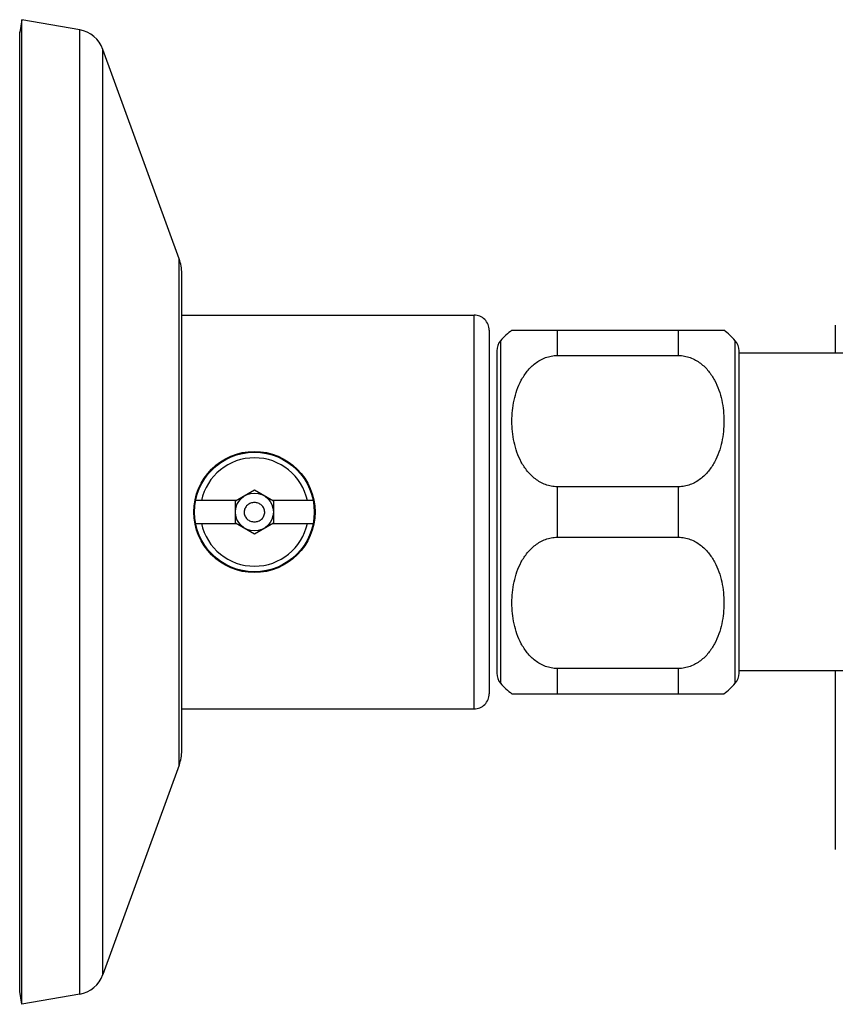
# Model space of a CAD drawing. Header units: millimetres. Extents: x 53 to 508, y -121 to 204.
# Tile 15 of 18: x 334 to 388, y 139 to 204. Entities that reach past the tile are written whole.
import ezdxf

# ---------------------------------------------------------------- set-up
doc = ezdxf.new("R2010")
doc.units = ezdxf.units.MM
doc.header["$LTSCALE"] = 23.1
doc.layers.get('0').update_dxf_attribs({"linetype": 'CONTINUOUS'})

msp = doc.modelspace()

# ---------------------------------------------------------------- linework, layer by layer
at = {"color": 7, "linetype": 'CONTINUOUS'}
for p, q in [((334.178, 204.49), (334.028, 203.64)), ((334.178, 139.49), (334.178, 204.49)), ((337.99, 203.818), (334.178, 204.49)), ((334.028, 140.341), (334.028, 203.698)), ((334.038, 203.698), (334.028, 203.698)), ((344.559, 188.696), (339.522, 202.533)), ((344.728, 156.243), (344.728, 187.738)), ((344.728, 184.99), (364.028, 184.99)), ((365.028, 183.99), (365.028, 159.99)), ((366.528, 183.99), (380.528, 183.99)), ((387.883, 184.326), (387.883, 182.468)), ((365.528, 182.636), (365.528, 161.345)), ((369.528, 182.321), (377.528, 182.321)), ((381.528, 161.345), (381.528, 182.636)), ((388.866, 182.468), (381.528, 182.468)), ((377.528, 173.66), (369.528, 173.66)), ((345.893, 173.538), (345.839, 173.538)), ((349.528, 173.434), (348.278, 172.712)), ((350.778, 172.712), (349.528, 173.434)), ((353.216, 173.538), (353.162, 173.538)), ((348.327, 172.74), (345.649, 172.74)), ((348.278, 171.269), (348.278, 172.712)), ((353.406, 172.74), (350.728, 172.74)), ((350.778, 172.712), (350.778, 171.269)), ((345.649, 171.24), (348.327, 171.24)), ((348.278, 171.269), (349.528, 170.547)), ((349.528, 170.547), (350.778, 171.269)), ((350.728, 171.24), (353.406, 171.24)), ((369.528, 170.321), (377.528, 170.321)), ((345.986, 170.241), (345.93, 170.241)), ((353.125, 170.241), (353.069, 170.241)), ((377.528, 161.66), (369.528, 161.66)), ((388.866, 161.513), (381.528, 161.513)), ((387.883, 161.513), (387.883, 149.71)), ((366.528, 159.99), (380.528, 159.99)), ((344.728, 158.99), (364.028, 158.99)), ((344.559, 155.285), (339.522, 141.448)), ((334.178, 139.49), (334.028, 140.341)), ((337.99, 140.163), (334.178, 139.49))]:
    msp.add_line(p, q, dxfattribs=at)
at = {"color": 9, "linetype": 'CONTINUOUS'}
for p, q in [((337.99, 140.163), (337.99, 203.818)), ((339.522, 141.448), (339.522, 202.533)), ((344.559, 155.285), (344.559, 188.696)), ((364.028, 158.99), (364.028, 184.99)), ((369.528, 182.321), (369.528, 183.99)), ((377.528, 182.321), (377.528, 183.99)), ((365.778, 183.298), (365.778, 160.683)), ((381.278, 160.683), (381.278, 183.298)), ((369.528, 170.321), (369.528, 173.66)), ((377.528, 170.321), (377.528, 173.66)), ((369.528, 159.99), (369.528, 161.66)), ((377.528, 159.99), (377.528, 161.66))]:
    msp.add_line(p, q, dxfattribs=at)
at = {"color": 7, "linetype": 'CONTINUOUS'}
for radius in [4, 3.95, 1.25]:
    msp.add_circle((349.528, 171.99), radius, dxfattribs=at)
for centre, radius, start, end in [((337.643, 201.849), 2, 20, 80), ((341.928, 187.738), 2.8, 359.99999, 19.99999), ((364.028, 183.99), 1, 359.99971, 90), ((369.528, 179.99), 5, 126.8699, 138.59038), ((377.528, 179.99), 5, 41.40962, 53.1301), ((366.528, 182.636), 1, 138.59039, 180.00001), ((380.528, 182.636), 1, 359.99999, 41.40961), ((366.528, 161.345), 1, 180, 221.40961), ((380.528, 161.345), 1, 318.59038, 0.00001), ((369.528, 163.99), 5, 221.40962, 233.1301), ((377.528, 163.99), 5, 306.8699, 318.59038), ((364.028, 159.99), 1, 270, 0.00029), ((341.928, 156.243), 2.8, 340.00001, 0.00001), ((337.643, 142.132), 2, 280, 340)]:
    msp.add_arc(centre, radius, start, end, dxfattribs=at)
at = {"color": 9, "linetype": 'CONTINUOUS'}
for start, end in [(12.10051, 167.89949), (192.10051, 347.89949)]:
    msp.add_arc((349.528, 171.99), 3.578, start, end, dxfattribs=at)
at = {"color": 7, "linetype": 'CONTINUOUS'}
for points, knots in [([(369.528, 173.66), (369.394, 173.66), (369.129, 173.684), (368.747, 173.789), (368.392, 173.952), (368.073, 174.163), (367.79, 174.41), (367.463, 174.773), (367.134, 175.278), (366.85, 175.93), (366.66, 176.607), (366.551, 177.296), (366.516, 177.99), (366.551, 178.685), (366.66, 179.374), (366.85, 180.051), (367.134, 180.703), (367.463, 181.208), (367.79, 181.571), (368.073, 181.818), (368.392, 182.029), (368.747, 182.192), (369.129, 182.297), (369.394, 182.321), (369.528, 182.321)], [0, 0, 0, 0, 0.034275, 0.068217, 0.101601, 0.134347, 0.166478, 0.19807, 0.259933, 0.320677, 0.380753, 0.440458, 0.5, 0.559542, 0.619247, 0.679323, 0.740067, 0.80193, 0.833522, 0.865653, 0.898399, 0.931783, 0.965725, 1, 1, 1, 1]), ([(377.528, 182.321), (377.661, 182.321), (377.926, 182.297), (378.308, 182.192), (378.663, 182.029), (378.982, 181.818), (379.265, 181.571), (379.592, 181.208), (379.921, 180.703), (380.205, 180.051), (380.395, 179.374), (380.504, 178.685), (380.539, 177.99), (380.504, 177.296), (380.395, 176.607), (380.205, 175.93), (379.921, 175.278), (379.592, 174.773), (379.265, 174.41), (378.982, 174.163), (378.663, 173.952), (378.308, 173.789), (377.926, 173.684), (377.661, 173.66), (377.528, 173.66)], [0, 0, 0, 0, 0.034275, 0.068217, 0.101601, 0.134347, 0.166478, 0.19807, 0.259933, 0.320677, 0.380753, 0.440458, 0.5, 0.559542, 0.619247, 0.679323, 0.740067, 0.80193, 0.833522, 0.865653, 0.898399, 0.931783, 0.965725, 1, 1, 1, 1]), ([(350.208, 171.99), (350.207, 172.033), (350.196, 172.118), (350.153, 172.239), (350.086, 172.348), (349.998, 172.442), (349.895, 172.518), (349.741, 172.592), (349.528, 172.63), (349.314, 172.592), (349.16, 172.518), (349.057, 172.442), (348.969, 172.348), (348.902, 172.239), (348.859, 172.118), (348.848, 172.033), (348.847, 171.99)], [0, 0, 0, 0, 0.062565, 0.125111, 0.187644, 0.250175, 0.31272, 0.375289, 0.5, 0.624711, 0.68728, 0.749825, 0.812356, 0.874889, 0.937435, 1, 1, 1, 1]), ([(348.847, 171.99), (348.846, 171.947), (348.854, 171.859), (348.894, 171.734), (348.96, 171.62), (349.047, 171.522), (349.152, 171.443), (349.309, 171.366), (349.528, 171.326), (349.746, 171.366), (349.903, 171.443), (350.008, 171.522), (350.095, 171.62), (350.161, 171.734), (350.201, 171.859), (350.209, 171.947), (350.208, 171.99)], [0, 0, 0, 0, 0.062556, 0.125113, 0.187665, 0.250214, 0.312769, 0.375337, 0.5, 0.624663, 0.687231, 0.749786, 0.812335, 0.874887, 0.937444, 1, 1, 1, 1]), ([(369.528, 161.66), (369.394, 161.66), (369.129, 161.684), (368.747, 161.789), (368.392, 161.952), (368.073, 162.163), (367.79, 162.41), (367.463, 162.773), (367.134, 163.278), (366.85, 163.93), (366.66, 164.607), (366.551, 165.296), (366.516, 165.99), (366.551, 166.685), (366.66, 167.374), (366.85, 168.051), (367.134, 168.703), (367.463, 169.208), (367.79, 169.571), (368.073, 169.818), (368.392, 170.029), (368.747, 170.192), (369.129, 170.297), (369.394, 170.321), (369.528, 170.321)], [0, 0, 0, 0, 0.034275, 0.068217, 0.101601, 0.134347, 0.166478, 0.19807, 0.259933, 0.320677, 0.380753, 0.440458, 0.5, 0.559542, 0.619247, 0.679323, 0.740067, 0.80193, 0.833522, 0.865653, 0.898399, 0.931783, 0.965725, 1, 1, 1, 1]), ([(377.528, 170.321), (377.661, 170.321), (377.926, 170.297), (378.308, 170.192), (378.663, 170.029), (378.982, 169.818), (379.265, 169.571), (379.592, 169.208), (379.921, 168.703), (380.205, 168.051), (380.395, 167.374), (380.504, 166.685), (380.539, 165.99), (380.504, 165.296), (380.395, 164.607), (380.205, 163.93), (379.921, 163.278), (379.592, 162.773), (379.265, 162.41), (378.982, 162.163), (378.663, 161.952), (378.308, 161.789), (377.926, 161.684), (377.661, 161.66), (377.528, 161.66)], [0, 0, 0, 0, 0.034275, 0.068217, 0.101601, 0.134347, 0.166478, 0.19807, 0.259933, 0.320677, 0.380753, 0.440458, 0.5, 0.559542, 0.619247, 0.679323, 0.740067, 0.80193, 0.833522, 0.865653, 0.898399, 0.931783, 0.965725, 1, 1, 1, 1])]:
    msp.add_open_spline(points, degree=3, knots=knots, dxfattribs=at)

doc.saveas('drawing.dxf')
